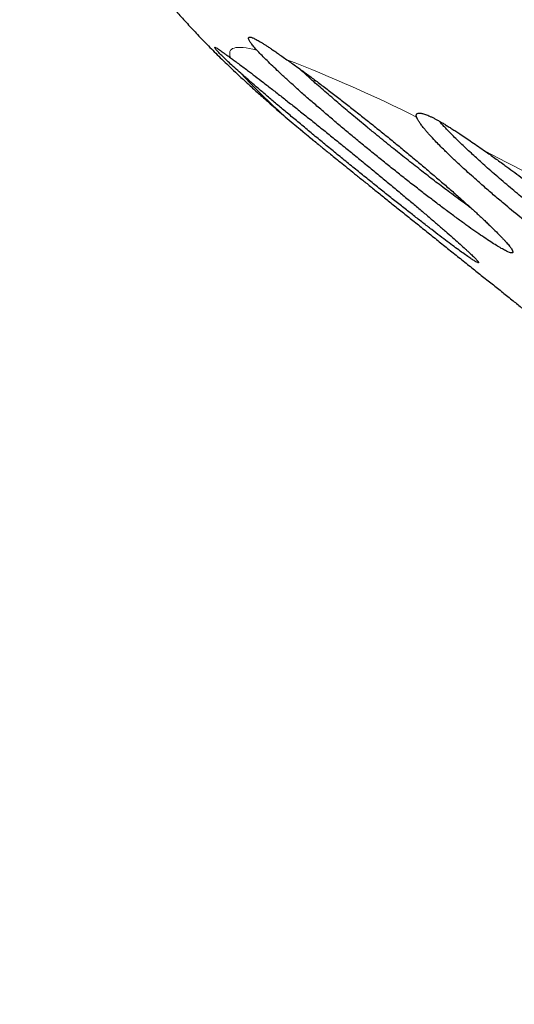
# Model space of a CAD drawing. Header units: millimetres. Extents: x 8 to 587, y 12 to 540.
# Tile 174 of 256: x 435 to 441, y 189 to 201. Entities that reach past the tile are written whole.
import ezdxf

# ---------------------------------------------------------------- set-up
doc = ezdxf.new("R2010")
doc.units = ezdxf.units.MM

msp = doc.modelspace()

# ---------------------------------------------------------------- linework, layer by layer
at = {"color": 7, "linetype": 'Continuous', "lineweight": 30}
msp.add_line((438.72, 199.581), (438.719, 199.582), dxfattribs=at)
at = {"color": 252, "linetype": 'Continuous', "lineweight": 0, "flags": 128}
msp.add_lwpolyline([(437.63, 200.655), (437.622, 200.678), (437.619, 200.699), (437.619, 200.717), (437.622, 200.734), (437.63, 200.748), (437.641, 200.76), (437.655, 200.769), (437.674, 200.776), (437.696, 200.781), (437.722, 200.784), (437.752, 200.784), (437.785, 200.782), (437.822, 200.777), (437.863, 200.771), (437.908, 200.762), (437.956, 200.75)], dxfattribs=at)
at = {"color": 7, "linetype": 'Continuous', "lineweight": 30, "flags": 128}
msp.add_lwpolyline([(438.719, 199.582), (438.724, 199.578), (438.729, 199.573), (438.735, 199.569), (438.74, 199.565), (438.745, 199.561), (438.75, 199.556), (438.755, 199.552), (438.761, 199.548)], dxfattribs=at)
at = {"color": 252, "linetype": 'Continuous', "lineweight": 0}
for centre, radius, start, end in [((431.447, 182.885), 19.035, 63.4835, 68.7968), ((443.624, 205.905), 8.002, 222.8569, 232.1997), ((390.562, 101.014), 110.552, 61.33703, 62.97347)]:
    msp.add_arc(centre, radius, start, end, dxfattribs=at)
msp.add_open_spline([(436.363, 210.51), (436.368, 210.517), (436.379, 210.532), (436.41, 210.548), (436.454, 210.557), (436.51, 210.559), (436.577, 210.553), (436.656, 210.541), (436.745, 210.521), (436.846, 210.494), (436.956, 210.461), (437.073, 210.422), (437.196, 210.378), (437.329, 210.328), (437.472, 210.272), (437.625, 210.21), (437.786, 210.142), (437.963, 210.066), (438.157, 209.98), (438.367, 209.884), (438.589, 209.782), (438.822, 209.672), (439.065, 209.555), (439.32, 209.431), (439.586, 209.3), (439.862, 209.162), (440.149, 209.018), (440.445, 208.867), (440.749, 208.711), (441.061, 208.549), (441.383, 208.381), (441.707, 208.21), (442.031, 208.039), (442.355, 207.866), (442.686, 207.688), (443.026, 207.505), (443.374, 207.317), (443.729, 207.123), (444.104, 206.918), (444.499, 206.701), (444.916, 206.471), (445.341, 206.235), (445.775, 205.993), (446.217, 205.746), (446.668, 205.493), (447.127, 205.234), (447.593, 204.97), (448.068, 204.701), (448.547, 204.428), (449.03, 204.152), (449.517, 203.873), (450.012, 203.589), (450.5, 203.307), (450.982, 203.029), (451.456, 202.754), (451.936, 202.475), (452.421, 202.193), (452.911, 201.907), (453.405, 201.618), (453.921, 201.315), (454.458, 200.999), (455.018, 200.67), (455.582, 200.336), (456.151, 200), (456.724, 199.659), (457.302, 199.316), (457.884, 198.969), (458.47, 198.619), (459.06, 198.266), (459.649, 197.913), (460.238, 197.559), (460.826, 197.205), (461.418, 196.848), (461.996, 196.498), (462.563, 196.155), (463.116, 195.82), (463.67, 195.483), (464.227, 195.144), (464.784, 194.804), (465.343, 194.463), (465.921, 194.109), (466.518, 193.743), (467.135, 193.364), (467.752, 192.984), (468.37, 192.603), (468.987, 192.222), (469.604, 191.84), (470.221, 191.458), (470.837, 191.075), (471.452, 190.693), (472.062, 190.313), (472.667, 189.935), (473.267, 189.559), (473.865, 189.185), (474.446, 188.82), (475.01, 188.465), (475.558, 188.12), (476.103, 187.775), (476.646, 187.432), (477.186, 187.09), (477.724, 186.749), (478.276, 186.397), (478.843, 186.036), (479.423, 185.666), (480, 185.297), (480.571, 184.931), (481.139, 184.566), (481.701, 184.204), (482.259, 183.845), (482.811, 183.488), (483.357, 183.134), (483.895, 182.784), (484.424, 182.44), (484.944, 182.101), (485.458, 181.765), (485.953, 181.441), (486.43, 181.127), (486.888, 180.825), (487.341, 180.526), (487.788, 180.231), (488.229, 179.938), (488.663, 179.649), (489.106, 179.354), (489.556, 179.053), (490.011, 178.747), (490.459, 178.446), (490.898, 178.15), (491.329, 177.858), (491.751, 177.571), (492.165, 177.289), (492.569, 177.011), (492.964, 176.74), (493.348, 176.475), (493.72, 176.216), (494.081, 175.965), (494.433, 175.719), (494.766, 175.484), (495.082, 175.261), (495.382, 175.048), (495.673, 174.84), (495.956, 174.637), (496.231, 174.438), (496.496, 174.245), (496.762, 174.051), (497.026, 173.856), (497.287, 173.662), (497.538, 173.474), (497.778, 173.292), (498.007, 173.117), (498.224, 172.949), (498.431, 172.787), (498.626, 172.632), (498.809, 172.484), (498.981, 172.344), (499.14, 172.211), (499.286, 172.085), (499.422, 171.967), (499.543, 171.858), (499.651, 171.758), (499.746, 171.666), (499.832, 171.581), (499.908, 171.501), (499.974, 171.427), (500.03, 171.36), (500.078, 171.296), (500.116, 171.237), (500.144, 171.184), (500.16, 171.137), (500.163, 171.099), (500.159, 171.075), (500.151, 171.065), (500.15, 171.064)], degree=3, knots=[0, 0, 0, 0, 0.0050346, 0.0111946, 0.0173545, 0.0235144, 0.0296743, 0.0357242, 0.0417741, 0.0478241, 0.053874, 0.0594739, 0.0650739, 0.0706738, 0.0762737, 0.0818737, 0.0874736, 0.0930735, 0.0992335, 0.1053934, 0.1115533, 0.1177132, 0.1238731, 0.130033, 0.136193, 0.1423529, 0.1485128, 0.1546727, 0.1607226, 0.1667725, 0.1728225, 0.1788724, 0.1844723, 0.1900723, 0.1956722, 0.2012721, 0.2068721, 0.212472, 0.2180719, 0.2242319, 0.2303918, 0.2365517, 0.2427116, 0.2488715, 0.2550314, 0.2611914, 0.2673513, 0.2735112, 0.2796711, 0.285721, 0.2917709, 0.2978209, 0.3038708, 0.3094707, 0.3150707, 0.3206706, 0.3262705, 0.3318705, 0.3374704, 0.3430703, 0.3492303, 0.3553902, 0.3615501, 0.36771, 0.3738699, 0.3800298, 0.3861898, 0.3923497, 0.3985096, 0.4046695, 0.4107194, 0.4167693, 0.4228193, 0.4288692, 0.4344691, 0.4400691, 0.445669, 0.4512689, 0.4568689, 0.4624688, 0.4680687, 0.4742287, 0.4803886, 0.4865485, 0.4927084, 0.4988683, 0.5050282, 0.5111882, 0.5173481, 0.523508, 0.5296679, 0.5357178, 0.5417677, 0.5478177, 0.5538676, 0.5594675, 0.5650675, 0.5706674, 0.5762673, 0.5818673, 0.5874672, 0.5930671, 0.5992271, 0.605387, 0.6115469, 0.6177068, 0.6238667, 0.6300266, 0.6361866, 0.6423465, 0.6485064, 0.6546663, 0.6607162, 0.6667661, 0.6728161, 0.678866, 0.6844659, 0.6900659, 0.6956658, 0.7012657, 0.7068657, 0.7124656, 0.7180655, 0.7242255, 0.7303854, 0.7365453, 0.7427052, 0.7488651, 0.755025, 0.761185, 0.7673449, 0.7735048, 0.7796647, 0.7857146, 0.7917645, 0.7978145, 0.8038644, 0.8094643, 0.8150643, 0.8206642, 0.8262641, 0.8318641, 0.837464, 0.8430639, 0.8492239, 0.8553838, 0.8615437, 0.8677036, 0.8738635, 0.8800234, 0.8861834, 0.8923433, 0.8985032, 0.9046631, 0.910713, 0.9167629, 0.9228129, 0.9288628, 0.9344627, 0.9400627, 0.9456626, 0.9512625, 0.9568625, 0.9624624, 0.9680623, 0.9742223, 0.9803822, 0.9865421, 0.992702, 0.9988619, 1, 1, 1, 1], dxfattribs=at)
at = {"color": 7, "linetype": 'Continuous', "lineweight": 30}
for points, knots in [([(500.072, 170.936), (500.074, 170.94), (500.078, 170.947), (500.082, 170.956), (500.086, 170.966), (500.088, 170.974), (500.09, 170.982), (500.091, 170.989), (500.092, 170.995), (500.093, 171.001), (500.093, 171.005), (500.093, 171.009), (500.093, 171.012), (500.093, 171.017), (500.092, 171.023), (500.091, 171.031), (500.09, 171.039), (500.088, 171.049), (500.086, 171.059), (500.083, 171.069), (500.079, 171.078), (500.076, 171.087), (500.073, 171.095), (500.07, 171.102), (500.067, 171.109), (500.064, 171.115), (500.061, 171.122), (500.057, 171.13), (500.051, 171.14), (500.045, 171.152), (500.037, 171.165), (500.023, 171.189), (500.006, 171.213), (499.987, 171.24), (499.975, 171.256), (499.962, 171.272), (499.95, 171.288), (499.939, 171.302), (499.928, 171.316), (499.917, 171.328), (499.906, 171.341), (499.894, 171.355), (499.881, 171.37), (499.867, 171.386), (499.843, 171.413), (499.809, 171.45), (499.758, 171.503), (499.7, 171.562), (499.635, 171.626), (499.555, 171.702), (499.456, 171.793), (499.336, 171.901), (499.206, 172.015), (499.066, 172.135), (498.915, 172.261), (498.757, 172.391), (498.593, 172.523), (498.424, 172.659), (498.245, 172.8), (498.058, 172.946), (497.86, 173.098), (497.653, 173.256), (497.435, 173.421), (497.208, 173.591), (496.973, 173.766), (496.728, 173.946), (496.475, 174.132), (496.205, 174.329), (495.916, 174.537), (495.609, 174.759), (495.291, 174.986), (494.963, 175.219), (494.625, 175.457), (494.277, 175.702), (493.92, 175.951), (493.553, 176.207), (493.177, 176.467), (492.794, 176.732), (492.404, 176.999), (492.008, 177.27), (491.604, 177.546), (491.201, 177.82), (490.801, 178.091), (490.405, 178.358), (490.002, 178.63), (489.592, 178.905), (489.176, 179.183), (488.754, 179.465), (488.31, 179.76), (487.846, 180.069), (487.36, 180.391), (486.867, 180.716), (486.367, 181.046), (485.86, 181.379), (485.347, 181.715), (484.827, 182.055), (484.301, 182.398), (483.769, 182.744), (483.235, 183.091), (482.698, 183.438), (482.16, 183.786), (481.617, 184.137), (481.082, 184.481), (480.557, 184.818), (480.041, 185.149), (479.523, 185.481), (479, 185.814), (478.474, 186.149), (477.946, 186.486), (477.396, 186.835), (476.826, 187.197), (476.234, 187.571), (475.64, 187.946), (475.043, 188.323), (474.443, 188.7), (473.841, 189.078), (473.237, 189.457), (472.632, 189.836), (472.024, 190.215), (471.419, 190.593), (470.816, 190.968), (470.216, 191.341), (469.615, 191.713), (469.029, 192.076), (468.457, 192.429), (467.9, 192.773), (467.343, 193.116), (466.786, 193.458), (466.23, 193.799), (465.675, 194.14), (465.101, 194.49), (464.511, 194.851), (463.903, 195.221), (463.296, 195.59), (462.692, 195.957), (462.09, 196.322), (461.49, 196.685), (460.892, 197.046), (460.297, 197.404), (459.705, 197.76), (459.12, 198.111), (458.541, 198.457), (457.969, 198.799), (457.401, 199.137), (456.851, 199.465), (456.319, 199.781), (455.804, 200.086), (455.292, 200.388), (454.785, 200.688), (454.282, 200.984), (453.783, 201.277), (453.272, 201.576), (452.75, 201.882), (452.217, 202.193), (451.69, 202.499), (451.169, 202.802), (450.654, 203.1), (450.146, 203.393), (449.644, 203.681), (449.15, 203.965), (448.662, 204.244), (448.185, 204.516), (447.717, 204.782), (447.26, 205.041), (446.81, 205.295), (446.379, 205.537), (445.965, 205.769), (445.57, 205.99), (445.181, 206.206), (444.799, 206.417), (444.425, 206.624), (444.057, 206.826), (443.686, 207.029), (443.31, 207.234), (442.932, 207.438), (442.563, 207.637), (442.204, 207.829), (441.854, 208.015), (441.514, 208.195), (441.184, 208.368), (440.864, 208.534), (440.554, 208.694), (440.256, 208.847), (439.969, 208.992), (439.695, 209.129), (439.431, 209.26), (439.18, 209.383), (438.942, 209.498), (438.716, 209.606), (438.501, 209.707), (438.295, 209.802), (438.099, 209.89), (437.916, 209.971), (437.747, 210.044), (437.589, 210.11), (437.441, 210.171), (437.301, 210.225), (437.193, 210.266), (437.11, 210.296), (437.051, 210.316), (436.994, 210.336), (436.949, 210.35), (436.914, 210.361), (436.89, 210.369), (436.865, 210.376), (436.841, 210.384), (436.817, 210.39), (436.794, 210.397), (436.773, 210.403), (436.753, 210.408), (436.735, 210.413), (436.718, 210.417), (436.702, 210.421), (436.685, 210.425), (436.668, 210.428), (436.649, 210.433), (436.626, 210.437), (436.601, 210.442), (436.576, 210.446), (436.554, 210.449), (436.535, 210.452), (436.518, 210.453), (436.503, 210.455), (436.491, 210.455), (436.481, 210.456), (436.472, 210.456), (436.465, 210.456), (436.457, 210.457), (436.45, 210.456), (436.441, 210.456), (436.432, 210.456), (436.422, 210.455), (436.411, 210.454), (436.401, 210.453), (436.392, 210.451), (436.383, 210.45), (436.376, 210.448), (436.369, 210.446), (436.364, 210.444), (436.36, 210.443), (436.356, 210.442), (436.353, 210.441), (436.349, 210.439), (436.345, 210.437), (436.339, 210.435), (436.333, 210.431), (436.327, 210.428), (436.32, 210.423), (436.313, 210.417), (436.305, 210.411), (436.298, 210.403), (436.291, 210.394), (436.286, 210.387), (436.284, 210.383)], [0, 0, 0, 0, 0.001226, 0.002412, 0.003501, 0.004492, 0.005386, 0.006181, 0.006879, 0.007534, 0.008071, 0.008495, 0.008908, 0.009352, 0.010217, 0.011178, 0.012234, 0.013386, 0.014629, 0.01584, 0.016946, 0.017947, 0.018844, 0.019636, 0.020312, 0.020978, 0.021716, 0.022527, 0.023663, 0.024915, 0.02627, 0.027634, 0.031872, 0.033368, 0.034852, 0.036266, 0.037594, 0.038835, 0.039888, 0.040884, 0.041921, 0.04302, 0.044178, 0.045398, 0.046664, 0.050148, 0.053626, 0.057724, 0.061757, 0.065763, 0.071558, 0.077352, 0.083146, 0.08894, 0.094734, 0.100528, 0.105991, 0.111453, 0.116916, 0.122379, 0.127842, 0.133404, 0.138966, 0.144528, 0.15009, 0.155652, 0.161214, 0.166776, 0.172894, 0.179012, 0.18513, 0.191248, 0.197366, 0.203484, 0.209602, 0.21572, 0.221838, 0.227956, 0.233965, 0.239974, 0.245983, 0.251991, 0.257553, 0.263115, 0.268677, 0.274239, 0.2798, 0.285362, 0.290924, 0.297042, 0.30316, 0.309278, 0.315396, 0.321514, 0.327632, 0.33375, 0.339868, 0.345986, 0.352103, 0.358112, 0.364121, 0.37013, 0.376138, 0.3817, 0.387262, 0.392824, 0.398385, 0.403947, 0.409509, 0.415071, 0.421188, 0.427306, 0.433424, 0.439542, 0.44566, 0.451778, 0.457896, 0.464014, 0.470132, 0.47625, 0.482258, 0.488267, 0.494276, 0.500284, 0.505846, 0.511408, 0.51697, 0.522531, 0.528093, 0.533655, 0.539217, 0.545335, 0.551452, 0.55757, 0.563688, 0.569806, 0.575924, 0.582042, 0.58816, 0.594278, 0.600396, 0.606404, 0.612413, 0.618422, 0.62443, 0.629992, 0.635554, 0.641116, 0.646678, 0.652239, 0.657801, 0.663363, 0.669481, 0.675599, 0.681717, 0.687835, 0.693953, 0.700071, 0.706189, 0.712307, 0.718424, 0.724542, 0.730551, 0.73656, 0.742569, 0.748577, 0.754139, 0.759701, 0.765263, 0.770825, 0.776387, 0.781948, 0.78751, 0.793628, 0.799746, 0.805865, 0.811983, 0.818101, 0.824219, 0.830337, 0.836455, 0.842573, 0.848691, 0.8547, 0.860709, 0.866718, 0.872727, 0.878521, 0.884315, 0.890109, 0.895902, 0.901696, 0.90749, 0.912953, 0.918416, 0.923879, 0.929342, 0.934806, 0.937531, 0.940257, 0.942983, 0.945725, 0.946984, 0.948263, 0.949562, 0.950881, 0.95222, 0.953541, 0.954791, 0.955969, 0.957076, 0.958111, 0.959109, 0.960161, 0.961275, 0.962449, 0.96416, 0.965947, 0.967791, 0.969691, 0.971081, 0.972487, 0.973793, 0.974971, 0.975808, 0.976566, 0.977245, 0.977905, 0.978664, 0.979512, 0.980449, 0.981475, 0.98259, 0.983749, 0.984836, 0.985825, 0.986738, 0.987576, 0.988339, 0.98878, 0.989191, 0.989596, 0.990086, 0.990668, 0.991344, 0.992113, 0.992975, 0.99393, 0.994979, 0.996099, 0.99731, 0.99861, 1, 1, 1, 1]), ([(436.091, 210.071), (436.075, 210.045), (436.031, 209.975), (435.963, 209.857), (435.885, 209.718), (435.811, 209.577), (435.74, 209.435), (435.672, 209.292), (435.607, 209.147), (435.545, 209.001), (435.487, 208.854), (435.432, 208.706), (435.38, 208.557), (435.332, 208.407), (435.287, 208.256), (435.245, 208.105), (435.207, 207.952), (435.172, 207.8), (435.14, 207.646), (435.112, 207.493), (435.087, 207.339), (435.065, 207.185), (435.047, 207.03), (435.032, 206.876), (435.02, 206.722), (435.012, 206.568), (435.007, 206.414), (435.005, 206.261), (435.006, 206.108), (435.011, 205.956), (435.019, 205.804), (435.029, 205.653), (435.043, 205.504), (435.06, 205.355), (435.08, 205.207), (435.103, 205.061), (435.128, 204.917), (435.156, 204.774), (435.186, 204.633), (435.219, 204.493), (435.255, 204.356), (435.292, 204.221), (435.332, 204.089), (435.373, 203.959), (435.417, 203.831), (435.462, 203.706), (435.508, 203.584), (435.556, 203.465), (435.604, 203.348), (435.654, 203.235), (435.705, 203.124), (435.756, 203.017), (435.809, 202.912), (435.861, 202.81), (435.914, 202.711), (435.968, 202.615), (436.022, 202.521), (436.076, 202.429), (436.13, 202.341), (436.185, 202.254), (436.239, 202.17), (436.294, 202.087), (436.349, 202.007), (436.404, 201.929), (436.459, 201.852), (436.514, 201.777), (436.57, 201.703), (436.625, 201.63), (436.682, 201.559), (436.738, 201.489), (436.795, 201.419), (436.853, 201.35), (436.912, 201.282), (436.971, 201.214), (437.031, 201.146), (437.093, 201.078), (437.156, 201.01), (437.221, 200.942), (437.287, 200.872), (437.357, 200.801), (437.429, 200.728), (437.504, 200.654), (437.585, 200.576), (437.67, 200.494), (437.763, 200.408), (437.865, 200.314), (437.98, 200.21), (438.113, 200.092), (438.273, 199.953), (438.443, 199.81), (438.595, 199.683), (438.685, 199.61), (438.721, 199.58)], [0, 0, 0, 0, 0.00556, 0.015372, 0.025174, 0.034968, 0.044753, 0.054528, 0.064296, 0.074054, 0.083804, 0.093545, 0.103278, 0.113001, 0.122716, 0.132422, 0.142119, 0.151806, 0.161484, 0.171152, 0.18081, 0.190457, 0.200092, 0.209716, 0.219327, 0.228924, 0.238507, 0.248074, 0.257624, 0.267155, 0.276666, 0.286153, 0.295616, 0.305051, 0.314455, 0.323826, 0.333159, 0.342451, 0.351698, 0.360895, 0.370039, 0.379124, 0.388148, 0.397106, 0.405994, 0.414809, 0.42355, 0.432216, 0.440806, 0.449321, 0.457764, 0.466138, 0.474448, 0.482701, 0.490903, 0.499065, 0.507195, 0.515304, 0.523406, 0.531512, 0.539633, 0.547784, 0.55598, 0.564238, 0.572576, 0.581013, 0.58957, 0.598268, 0.607131, 0.616183, 0.625452, 0.634967, 0.64476, 0.654869, 0.665333, 0.676199, 0.687517, 0.699349, 0.711765, 0.724851, 0.738709, 0.753468, 0.769292, 0.786396, 0.805076, 0.825755, 0.849073, 0.87606, 0.908374, 0.947499, 0.978977, 1, 1, 1, 1]), ([(437.956, 200.75), (437.951, 200.756), (437.938, 200.77), (437.92, 200.791), (437.902, 200.813), (437.887, 200.833), (437.874, 200.851), (437.865, 200.867), (437.858, 200.881), (437.854, 200.892), (437.853, 200.901), (437.856, 200.907), (437.86, 200.911), (437.868, 200.913), (437.879, 200.912), (437.892, 200.908), (437.908, 200.902), (437.928, 200.893), (437.949, 200.882), (437.973, 200.869), (437.999, 200.854), (438.028, 200.836), (438.06, 200.816), (438.094, 200.794), (438.131, 200.769), (438.17, 200.743), (438.216, 200.711), (438.269, 200.674), (438.31, 200.645), (438.331, 200.631)], [0, 0, 0, 0, 0.0228609, 0.0592066, 0.0956149, 0.1322137, 0.1688767, 0.2062785, 0.2437494, 0.2814312, 0.3191843, 0.3553024, 0.3914837, 0.4278573, 0.4642956, 0.5014773, 0.5387285, 0.5761902, 0.6137228, 0.6494541, 0.6852465, 0.7212242, 0.757264, 0.7940133, 0.8308283, 0.867842, 0.9049223, 0.9523913, 1, 1, 1, 1]), ([(437.758, 200.462), (437.731, 200.485), (437.679, 200.532), (437.613, 200.593), (437.555, 200.648), (437.517, 200.686), (437.49, 200.713), (437.472, 200.733), (437.454, 200.753), (437.44, 200.769), (437.433, 200.781), (437.433, 200.786), (437.44, 200.785), (437.457, 200.776), (437.479, 200.762), (437.503, 200.745), (437.533, 200.725), (437.567, 200.7), (437.599, 200.677), (437.621, 200.661), (437.63, 200.655)], [0, 0, 0, 0, 0.072123, 0.144853, 0.218353, 0.292484, 0.323609, 0.369948, 0.41642, 0.474208, 0.532257, 0.586346, 0.654947, 0.728579, 0.775694, 0.822949, 0.877657, 0.923435, 0.969338, 1, 1, 1, 1]), ([(438.331, 200.631), (438.351, 200.617), (438.389, 200.59), (438.465, 200.536), (438.559, 200.468), (438.675, 200.382), (438.798, 200.289), (438.925, 200.192), (439.057, 200.091), (439.191, 199.986), (439.329, 199.876), (439.468, 199.765), (439.607, 199.653), (439.745, 199.54), (439.859, 199.445), (439.951, 199.369), (440.039, 199.295), (440.148, 199.203), (440.252, 199.114), (440.333, 199.043), (440.394, 198.991), (440.453, 198.939), (440.527, 198.873), (440.616, 198.794), (440.697, 198.719), (440.759, 198.662), (440.803, 198.62), (440.846, 198.58), (440.897, 198.53), (440.955, 198.473), (441.005, 198.422), (441.039, 198.385), (441.063, 198.36), (441.083, 198.336), (441.106, 198.308), (441.128, 198.279), (441.142, 198.253), (441.144, 198.239), (441.14, 198.232), (441.132, 198.229), (441.115, 198.231), (441.083, 198.242), (441.04, 198.263), (440.986, 198.293), (440.922, 198.332), (440.848, 198.379), (440.765, 198.435), (440.672, 198.499), (440.572, 198.57), (440.464, 198.648), (440.349, 198.733), (440.227, 198.824), (440.101, 198.92), (439.971, 199.02), (439.836, 199.125), (439.699, 199.233), (439.561, 199.343), (439.422, 199.455), (439.306, 199.55), (439.213, 199.626), (439.122, 199.702), (439.01, 199.795), (438.901, 199.887), (438.816, 199.96), (438.752, 200.015), (438.689, 200.069), (438.609, 200.138), (438.513, 200.222), (438.423, 200.303), (438.355, 200.365), (438.304, 200.41), (438.256, 200.455), (438.199, 200.509), (438.134, 200.57), (438.065, 200.637), (438.005, 200.698), (437.972, 200.733), (437.956, 200.75)], [0, 0, 0, 0, 0.00958, 0.019183, 0.035177, 0.051281, 0.06773, 0.084297, 0.100418, 0.11665, 0.13323, 0.14993, 0.16617, 0.182523, 0.199229, 0.207645, 0.21606, 0.23236, 0.248773, 0.25716, 0.265547, 0.273996, 0.282446, 0.298717, 0.315101, 0.323476, 0.33185, 0.340288, 0.348725, 0.364891, 0.381171, 0.389493, 0.397815, 0.4062, 0.414584, 0.430618, 0.446764, 0.463266, 0.471581, 0.479896, 0.495828, 0.511871, 0.528264, 0.544778, 0.560682, 0.576697, 0.593057, 0.609536, 0.625498, 0.64157, 0.657986, 0.67452, 0.6906, 0.70679, 0.723326, 0.739982, 0.756189, 0.772508, 0.789178, 0.797575, 0.805973, 0.822262, 0.838665, 0.847047, 0.855428, 0.863871, 0.872314, 0.888604, 0.905007, 0.913391, 0.921775, 0.930221, 0.938667, 0.953762, 0.968949, 0.984425, 1, 1, 1, 1]), ([(437.63, 200.655), (437.645, 200.644), (437.675, 200.622), (437.726, 200.584), (437.782, 200.543), (437.851, 200.491), (437.935, 200.427), (438.038, 200.348), (438.149, 200.262), (438.267, 200.17), (438.39, 200.073), (438.518, 199.972), (438.652, 199.865), (438.788, 199.756), (438.925, 199.645), (439.064, 199.533), (439.181, 199.438), (439.275, 199.361), (439.367, 199.286), (439.48, 199.193), (439.591, 199.101), (439.678, 199.029), (439.743, 198.974), (439.808, 198.92), (439.89, 198.851), (439.989, 198.768), (440.082, 198.689), (440.154, 198.628), (440.206, 198.583), (440.256, 198.54), (440.319, 198.485), (440.392, 198.422), (440.47, 198.353), (440.527, 198.301), (440.568, 198.263), (440.605, 198.229), (440.644, 198.193), (440.679, 198.157), (440.699, 198.135), (440.71, 198.122), (440.716, 198.112), (440.717, 198.105), (440.707, 198.107), (440.685, 198.118), (440.652, 198.138), (440.608, 198.167), (440.553, 198.205), (440.488, 198.252), (440.413, 198.307), (440.328, 198.37), (440.236, 198.441), (440.134, 198.519), (440.024, 198.603), (439.908, 198.694), (439.787, 198.789), (439.659, 198.89), (439.527, 198.995), (439.392, 199.103), (439.255, 199.213), (439.139, 199.307), (439.045, 199.383), (438.952, 199.459), (438.837, 199.553), (438.723, 199.646), (438.633, 199.721), (438.565, 199.777), (438.498, 199.833), (438.412, 199.905), (438.307, 199.992), (438.207, 200.076), (438.13, 200.142), (438.072, 200.19), (438.017, 200.238), (437.962, 200.285), (437.908, 200.331), (437.855, 200.377), (437.805, 200.421), (437.773, 200.448), (437.758, 200.462)], [0, 0, 0, 0, 0.010856, 0.021745, 0.03274, 0.043771, 0.05981, 0.075959, 0.092454, 0.109068, 0.125239, 0.14152, 0.158152, 0.174904, 0.191176, 0.207561, 0.2243, 0.232734, 0.241167, 0.257466, 0.273878, 0.282266, 0.290654, 0.299105, 0.307555, 0.323793, 0.340145, 0.348503, 0.356862, 0.365283, 0.373704, 0.38982, 0.40605, 0.422638, 0.430996, 0.439355, 0.455343, 0.471444, 0.487898, 0.496189, 0.504479, 0.52039, 0.536412, 0.552782, 0.569273, 0.585189, 0.601216, 0.617587, 0.634077, 0.650079, 0.66619, 0.682647, 0.699221, 0.715351, 0.731591, 0.74818, 0.764888, 0.781135, 0.797493, 0.814205, 0.822624, 0.831042, 0.847343, 0.863756, 0.872144, 0.880532, 0.888982, 0.897432, 0.913698, 0.930078, 0.93845, 0.946823, 0.955258, 0.963693, 0.97272, 0.981767, 0.990873, 1, 1, 1, 1]), ([(440.471, 198.897), (440.441, 198.919), (440.384, 198.961), (440.295, 199.028), (440.21, 199.092), (440.127, 199.156), (440.049, 199.216), (439.968, 199.28), (439.884, 199.346), (439.795, 199.416), (439.705, 199.487), (439.615, 199.56), (439.524, 199.634), (439.428, 199.712), (439.331, 199.791), (439.233, 199.872), (439.143, 199.947), (439.059, 200.018), (438.983, 200.083), (438.904, 200.15), (438.824, 200.219), (438.742, 200.29), (438.666, 200.357), (438.594, 200.421), (438.531, 200.478), (438.493, 200.512), (438.476, 200.528)], [0, 0, 0, 0, 0.047917, 0.092723, 0.137694, 0.17638, 0.21517, 0.250939, 0.292374, 0.333938, 0.375518, 0.417228, 0.459452, 0.501811, 0.549994, 0.595025, 0.640219, 0.67905, 0.717985, 0.753862, 0.79872, 0.842224, 0.885875, 0.926488, 0.967222, 1, 1, 1, 1]), ([(439.945, 199.917), (439.943, 199.924), (439.939, 199.937), (439.941, 199.951), (439.949, 199.962), (439.961, 199.967), (439.975, 199.969), (439.991, 199.968), (440.009, 199.965), (440.031, 199.959), (440.055, 199.951), (440.082, 199.941), (440.112, 199.927), (440.145, 199.912), (440.179, 199.894), (440.215, 199.875), (440.253, 199.853), (440.294, 199.829), (440.338, 199.802), (440.384, 199.773), (440.432, 199.742), (440.489, 199.705), (440.556, 199.66), (440.632, 199.608), (440.713, 199.553), (440.769, 199.513), (440.798, 199.493)], [0, 0, 0, 0, 0.05111, 0.102393, 0.154215, 0.20622, 0.24251, 0.278864, 0.315411, 0.352023, 0.389384, 0.426815, 0.46446, 0.502177, 0.538, 0.573884, 0.609957, 0.646092, 0.68295, 0.719875, 0.757003, 0.794198, 0.845204, 0.896385, 0.948102, 1, 1, 1, 1]), ([(440.798, 199.493), (440.838, 199.465), (440.918, 199.409), (441.033, 199.325), (441.142, 199.246), (441.253, 199.163), (441.379, 199.068), (441.495, 198.978), (441.6, 198.896), (441.693, 198.823), (441.808, 198.731), (441.934, 198.629), (442.049, 198.535), (442.149, 198.451), (442.236, 198.377), (442.342, 198.287), (442.434, 198.206), (442.514, 198.136), (442.573, 198.083), (442.639, 198.024), (442.71, 197.959), (442.794, 197.88), (442.865, 197.812), (442.924, 197.755), (442.966, 197.713), (443.011, 197.666), (443.058, 197.617), (443.111, 197.56), (443.151, 197.513), (443.182, 197.475), (443.202, 197.448), (443.221, 197.42), (443.239, 197.392), (443.253, 197.363), (443.259, 197.342), (443.258, 197.329), (443.254, 197.321), (443.245, 197.313), (443.226, 197.31), (443.195, 197.315), (443.159, 197.326), (443.124, 197.34), (443.08, 197.36), (443.025, 197.388), (442.955, 197.426), (442.885, 197.467), (442.823, 197.504), (442.75, 197.549), (442.665, 197.604), (442.565, 197.67), (442.468, 197.736), (442.387, 197.793), (442.294, 197.858), (442.188, 197.935), (442.068, 198.023), (441.956, 198.106), (441.864, 198.176), (441.772, 198.246), (441.68, 198.317), (441.564, 198.407), (441.436, 198.509), (441.32, 198.603), (441.217, 198.687), (441.127, 198.761), (441.017, 198.853), (440.898, 198.954), (440.793, 199.045), (440.702, 199.125), (440.625, 199.194), (440.533, 199.277), (440.454, 199.35), (440.388, 199.412), (440.34, 199.458), (440.288, 199.509), (440.232, 199.564), (440.169, 199.629), (440.119, 199.683), (440.079, 199.728), (440.051, 199.76), (440.023, 199.794), (439.996, 199.829), (439.973, 199.863), (439.955, 199.893), (439.948, 199.909), (439.945, 199.917)], [0, 0, 0, 0, 0.015768, 0.031641, 0.043655, 0.055716, 0.072013, 0.088543, 0.096847, 0.108959, 0.121118, 0.137548, 0.154214, 0.162586, 0.174782, 0.187024, 0.20357, 0.211957, 0.220359, 0.228791, 0.241019, 0.253294, 0.269887, 0.278298, 0.286725, 0.295183, 0.307377, 0.319618, 0.336167, 0.344557, 0.352963, 0.3614, 0.373508, 0.385664, 0.402097, 0.410429, 0.418777, 0.427155, 0.443224, 0.459405, 0.471706, 0.484058, 0.492368, 0.508345, 0.524434, 0.536663, 0.548942, 0.557202, 0.573167, 0.589244, 0.601462, 0.613729, 0.621979, 0.638017, 0.654165, 0.666437, 0.678757, 0.687043, 0.699124, 0.711251, 0.727639, 0.74426, 0.75261, 0.764784, 0.777004, 0.793518, 0.81027, 0.818687, 0.830911, 0.843183, 0.85977, 0.868179, 0.876602, 0.885057, 0.897269, 0.909528, 0.9261, 0.934502, 0.942919, 0.951368, 0.963431, 0.97554, 0.987746, 1, 1, 1, 1]), ([(442.164, 198.207), (442.132, 198.231), (442.068, 198.278), (441.972, 198.351), (441.879, 198.422), (441.79, 198.491), (441.705, 198.557), (441.619, 198.625), (441.531, 198.695), (441.442, 198.767), (441.352, 198.84), (441.264, 198.913), (441.176, 198.986), (441.087, 199.061), (440.998, 199.137), (440.911, 199.212), (440.831, 199.282), (440.757, 199.349), (440.689, 199.41), (440.622, 199.471), (440.556, 199.533), (440.491, 199.595), (440.432, 199.652), (440.378, 199.706), (440.329, 199.756), (440.284, 199.803), (440.25, 199.84), (440.232, 199.861), (440.225, 199.869)], [0, 0, 0, 0, 0.043299, 0.084501, 0.125849, 0.16282, 0.199896, 0.234825, 0.273573, 0.312442, 0.351467, 0.390615, 0.430038, 0.469587, 0.513117, 0.55452, 0.596068, 0.633185, 0.670406, 0.705454, 0.746725, 0.787047, 0.827505, 0.865861, 0.904334, 0.941782, 0.978981, 1, 1, 1, 1]), ([(438.761, 199.548), (438.765, 199.544), (438.781, 199.531), (438.819, 199.501), (438.873, 199.457), (438.939, 199.403), (439.016, 199.341), (439.102, 199.272), (439.197, 199.196), (439.3, 199.113), (439.411, 199.023), (439.529, 198.928), (439.653, 198.829), (439.781, 198.726), (439.893, 198.637), (439.985, 198.563), (440.076, 198.49), (440.191, 198.397), (440.307, 198.304), (440.401, 198.229), (440.472, 198.172), (440.543, 198.116), (440.636, 198.041), (440.75, 197.95), (440.862, 197.861), (440.95, 197.791), (441.016, 197.738), (441.081, 197.686), (441.164, 197.62), (441.263, 197.54), (441.357, 197.465), (441.429, 197.408), (441.482, 197.366), (441.533, 197.325), (441.597, 197.274), (441.67, 197.216), (441.75, 197.153), (441.808, 197.106), (441.85, 197.073), (441.887, 197.043), (441.924, 197.014), (441.945, 196.998), (441.954, 196.991)], [0, 0, 0, 0, 0.013679, 0.044373, 0.075683, 0.107207, 0.139406, 0.171836, 0.203401, 0.235182, 0.267644, 0.300342, 0.332124, 0.364125, 0.396819, 0.413289, 0.429759, 0.461626, 0.493715, 0.510114, 0.526513, 0.543033, 0.559554, 0.591333, 0.623334, 0.639692, 0.656049, 0.672529, 0.689009, 0.720566, 0.752344, 0.768588, 0.784832, 0.801198, 0.817564, 0.848864, 0.880383, 0.912596, 0.928826, 0.945057, 0.97618, 1, 1, 1, 1]), ([(440.628, 198.782), (440.62, 198.788), (440.592, 198.808), (440.539, 198.846), (440.494, 198.88), (440.471, 198.897)], [0, 0, 0, 0, 0.156635, 0.577693, 1, 1, 1, 1])]:
    msp.add_open_spline(points, degree=3, knots=knots, dxfattribs=at)

doc.saveas('drawing.dxf')
